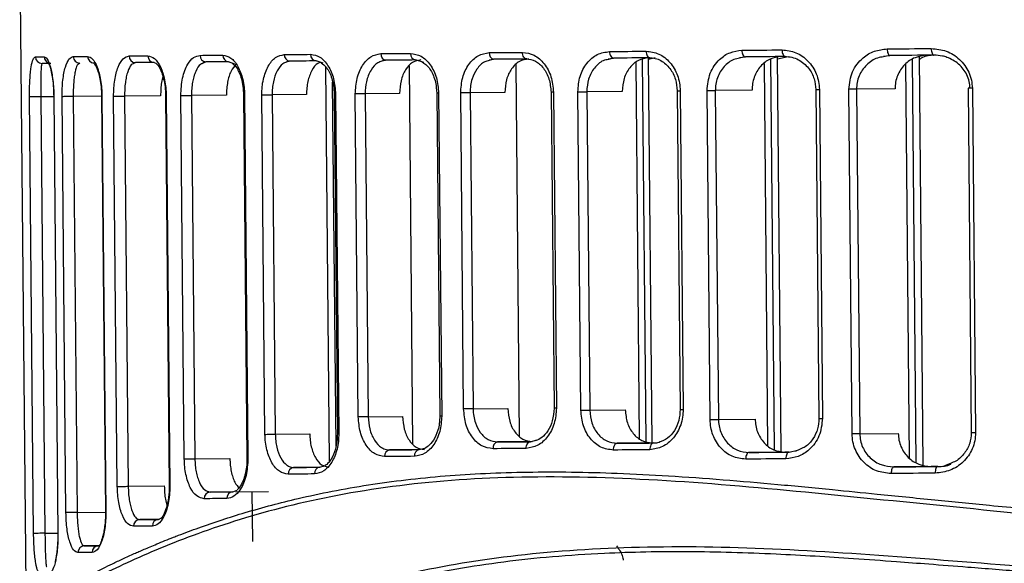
# Model space of a CAD drawing. Header units: millimetres. Extents: x -271 to 35, y 79 to 379.
# Tile 4 of 23: x -271 to -227, y 169 to 193. Entities that reach past the tile are written whole.
import ezdxf

# ---------------------------------------------------------------- set-up
doc = ezdxf.new("R2010")
doc.units = ezdxf.units.MM

msp = doc.modelspace()

# ---------------------------------------------------------------- linework, layer by layer
at = {"color": 7, "linetype": 'Continuous', "lineweight": 25}
for p, q in [((-271.237, 196.994), (-270.954, 166.924)), ((-259.257, 191.576), (-259.142, 191.61)), ((-257.604, 191.514), (-257.918, 191.617)), ((-254.964, 191.616), (-254.818, 191.651)), ((-253.072, 191.553), (-253.444, 191.659)), ((-250.14, 191.66), (-249.963, 191.696)), ((-249.926, 191.691), (-250.135, 191.633)), ((-244.787, 191.711), (-244.581, 191.746)), ((-244.548, 191.742), (-244.782, 191.683)), ((-243.086, 174.515), (-243.247, 191.686)), ((-242.975, 191.692), (-242.686, 191.765)), ((-242.813, 174.478), (-242.975, 191.756)), ((-238.891, 191.767), (-238.655, 191.802)), ((-238.627, 191.797), (-238.886, 191.739)), ((-237.317, 174.139), (-237.482, 191.705)), ((-237.02, 174.076), (-237.187, 191.81)), ((-237.186, 191.712), (-236.708, 191.822)), ((-232.416, 191.828), (-232.15, 191.863)), ((-232.127, 191.858), (-232.412, 191.802)), ((-230.949, 173.573), (-231.119, 191.681)), ((-230.633, 173.458), (-230.805, 191.802)), ((-270.23, 191.503), (-270.246, 191.457)), ((-268.536, 191.518), (-268.595, 191.468)), ((-266.038, 191.541), (-266.133, 191.488)), ((-262.996, 191.542), (-262.914, 191.575)), ((-262.866, 191.571), (-262.993, 191.515)), ((-261.576, 191.475), (-261.848, 191.58)), ((-257.309, 173.644), (-257.475, 191.341)), ((-253.563, 174.408), (-253.722, 191.399)), ((-248.769, 174.752), (-248.925, 191.453)), ((-243.382, 174.649), (-243.541, 191.547)), ((-237.613, 174.337), (-237.774, 191.501)), ((-231.246, 173.767), (-231.412, 191.482)), ((-257.021, 174.318), (-257.174, 190.67)), ((-252.515, 190.413), (-252.494, 190.167)), ((-241.688, 190.268), (-241.554, 175.961)), ((-241.555, 190.269), (-241.421, 175.962)), ((-240.211, 175.508), (-240.35, 190.281)), ((-238.326, 190.3), (-239.977, 190.284)), ((-239.977, 190.284), (-239.838, 175.512)), ((-235.459, 190.327), (-235.321, 175.554)), ((-235.298, 190.328), (-235.159, 175.556)), ((-233.829, 174.86), (-233.975, 190.34)), ((-231.901, 190.36), (-233.631, 190.344)), ((-233.631, 190.344), (-233.486, 174.863)), ((-228.62, 190.391), (-228.475, 174.91)), ((-228.427, 190.392), (-228.282, 174.912)), ((-270.611, 170.389), (-270.795, 189.998)), ((-269.707, 190.008), (-270.285, 190.003)), ((-270.285, 190.003), (-270.101, 170.394)), ((-269.707, 190.008), (-269.523, 170.399)), ((-269.701, 190.008), (-269.516, 170.399)), ((-269.158, 171.321), (-269.333, 190.011)), ((-267.556, 190.028), (-268.83, 190.016)), ((-268.83, 190.016), (-268.655, 171.326)), ((-267.556, 190.027), (-267.38, 171.338)), ((-267.54, 190.027), (-267.364, 171.338)), ((-266.851, 172.499), (-267.016, 190.032)), ((-264.903, 190.052), (-266.523, 190.037)), ((-266.523, 190.037), (-266.359, 172.503)), ((-264.68, 190.054), (-264.515, 172.52)), ((-264.68, 190.054), (-264.65, 190.054)), ((-264.65, 190.054), (-264.486, 172.521)), ((-263.841, 173.737), (-263.995, 190.06)), ((-261.944, 190.08), (-263.515, 190.065)), ((-263.515, 190.065), (-263.362, 173.742)), ((-261.177, 190.086), (-261.131, 190.087)), ((-261.177, 190.086), (-261.023, 173.764)), ((-261.131, 190.087), (-260.978, 173.764)), ((-260.214, 174.839), (-260.358, 190.094)), ((-258.346, 190.113), (-259.895, 190.098)), ((-259.895, 190.098), (-259.751, 174.843)), ((-257.104, 190.124), (-257.041, 190.125)), ((-257.104, 190.124), (-256.961, 174.869)), ((-257.041, 190.125), (-256.897, 174.87)), ((-256.021, 175.627), (-256.157, 190.133)), ((-254.167, 190.152), (-255.713, 190.137)), ((-255.713, 190.137), (-255.577, 175.631)), ((-252.494, 190.167), (-252.358, 175.661)), ((-252.41, 190.168), (-252.273, 175.662)), ((-251.287, 175.981), (-251.42, 190.177)), ((-249.435, 190.196), (-250.998, 190.181)), ((-250.998, 190.181), (-250.864, 175.985)), ((-247.358, 190.215), (-247.225, 176.019)), ((-247.25, 190.216), (-247.117, 176.02)), ((-246.02, 175.919), (-246.155, 190.226)), ((-244.16, 190.245), (-245.756, 190.23)), ((-245.756, 190.23), (-245.621, 175.923)), ((-252.358, 175.661), (-252.373, 175.425)), ((-250.864, 175.985), (-249.302, 175.999)), ((-245.621, 175.923), (-244.025, 175.938)), ((-255.577, 175.631), (-254.03, 175.646)), ((-239.838, 175.512), (-238.188, 175.528)), ((-259.751, 174.843), (-258.202, 174.858)), ((-256.961, 174.869), (-256.897, 174.87)), ((-233.486, 174.863), (-231.756, 174.879)), ((-248.203, 174.51), (-249.764, 174.495)), ((-248.282, 174.509), (-248, 174.585)), ((-242.809, 174.45), (-244.385, 174.435)), ((-253.279, 174.153), (-254.612, 174.14)), ((-253.28, 174.153), (-253.042, 174.225)), ((-236.848, 174.04), (-238.46, 174.025)), ((-236.665, 174.042), (-236.848, 174.04)), ((-236.664, 174.042), (-236.28, 174.123)), ((-236.158, 174.18), (-236.39, 174.072)), ((-263.362, 173.742), (-261.79, 173.757)), ((-261.023, 173.764), (-260.978, 173.764)), ((-229.415, 173.535), (-229.682, 173.425)), ((-257.746, 173.362), (-258.926, 173.351)), ((-257.746, 173.362), (-257.554, 173.429)), ((-230.282, 173.393), (-231.953, 173.377)), ((-229.983, 173.396), (-230.282, 173.393)), ((-266.359, 172.503), (-264.739, 172.519)), ((-264.515, 172.52), (-264.486, 172.521)), ((-261.666, 172.258), (-262.684, 172.248)), ((-261.666, 172.258), (-261.47, 172.338)), ((-261.525, 172.259), (-260.053, 172.273)), ((-260.762, 170.029), (-260.783, 172.266)), ((-268.655, 171.326), (-267.38, 171.338)), ((-265.003, 171.016), (-265.845, 171.008)), ((-265.004, 171.016), (-264.869, 171.084)), ((-270.101, 170.394), (-269.523, 170.4)), ((-267.694, 169.835), (-268.333, 169.829)), ((-267.694, 169.835), (-267.614, 169.891))]:
    msp.add_line(p, q, dxfattribs=at)
at = {"color": 7, "linetype": 'Continuous', "lineweight": 25, "flags": 128}
for points in [[(-244.731, 192.04), (-244.528, 192.042), (-244.324, 192.044), (-244.119, 192.046), (-243.914, 192.047), (-243.709, 192.049), (-243.503, 192.051), (-243.296, 192.053), (-243.089, 192.055)], [(-244.731, 192.04), (-244.727, 191.981), (-244.716, 191.925), (-244.699, 191.873), (-244.676, 191.828), (-244.648, 191.791), (-244.617, 191.764), (-244.583, 191.747), (-244.548, 191.742)], [(-243.089, 192.055), (-243.085, 191.997), (-243.074, 191.941), (-243.058, 191.889), (-243.036, 191.844), (-243.009, 191.807), (-242.979, 191.779), (-242.946, 191.762), (-242.913, 191.757)], [(-238.783, 192.095), (-238.56, 192.098), (-238.336, 192.1), (-238.111, 192.102), (-237.886, 192.104), (-237.66, 192.106), (-237.434, 192.108), (-237.207, 192.11), (-236.979, 192.112)], [(-238.783, 192.095), (-238.78, 192.037), (-238.771, 191.981), (-238.756, 191.929), (-238.736, 191.884), (-238.713, 191.847), (-238.686, 191.819), (-238.657, 191.802), (-238.627, 191.797)], [(-236.979, 192.112), (-236.976, 192.054), (-236.967, 191.998), (-236.953, 191.946), (-236.935, 191.901), (-236.912, 191.864), (-236.887, 191.836), (-236.859, 191.819), (-236.831, 191.814)], [(-232.254, 192.157), (-232.008, 192.159), (-231.762, 192.161), (-231.515, 192.164), (-231.267, 192.166), (-231.019, 192.168), (-230.771, 192.17), (-230.522, 192.173), (-230.273, 192.175)], [(-232.254, 192.157), (-232.251, 192.098), (-232.243, 192.042), (-232.232, 191.99), (-232.216, 191.945), (-232.196, 191.908), (-232.175, 191.88), (-232.151, 191.863), (-232.127, 191.858)], [(-230.273, 192.175), (-230.271, 192.117), (-230.264, 192.06), (-230.252, 192.009), (-230.238, 191.963), (-230.22, 191.926), (-230.2, 191.899), (-230.178, 191.882), (-230.155, 191.876)], [(-270.53, 191.8), (-270.486, 191.801), (-270.44, 191.801), (-270.393, 191.801), (-270.345, 191.802), (-270.295, 191.802), (-270.244, 191.803), (-270.191, 191.803), (-270.137, 191.804)], [(-268.829, 191.816), (-268.752, 191.816), (-268.675, 191.817), (-268.597, 191.818), (-268.517, 191.819), (-268.436, 191.819), (-268.354, 191.82), (-268.271, 191.821), (-268.187, 191.822)], [(-266.319, 191.839), (-266.217, 191.84), (-266.114, 191.841), (-266.009, 191.842), (-265.904, 191.843), (-265.798, 191.844), (-265.691, 191.845), (-265.583, 191.846), (-265.473, 191.847)], [(-263.132, 191.868), (-263.008, 191.869), (-262.882, 191.871), (-262.755, 191.872), (-262.628, 191.873), (-262.5, 191.874), (-262.371, 191.875), (-262.24, 191.877), (-262.109, 191.878)], [(-259.347, 191.904), (-259.201, 191.905), (-259.055, 191.906), (-258.908, 191.908), (-258.761, 191.909), (-258.612, 191.91), (-258.463, 191.912), (-258.313, 191.913), (-258.162, 191.915)], [(-257.918, 191.617), (-258.068, 191.615), (-258.217, 191.614), (-258.366, 191.613), (-258.514, 191.611), (-258.661, 191.61), (-258.807, 191.609), (-258.953, 191.607), (-259.097, 191.606)], [(-255.006, 191.944), (-254.842, 191.945), (-254.676, 191.947), (-254.51, 191.949), (-254.343, 191.95), (-254.175, 191.952), (-254.007, 191.953), (-253.838, 191.955), (-253.668, 191.956)], [(-253.444, 191.659), (-253.613, 191.657), (-253.782, 191.655), (-253.949, 191.654), (-254.116, 191.652), (-254.282, 191.651), (-254.448, 191.649), (-254.613, 191.648), (-254.777, 191.646)], [(-250.134, 191.989), (-249.95, 191.991), (-249.765, 191.993), (-249.58, 191.995), (-249.394, 191.996), (-249.208, 191.998), (-249.021, 192), (-248.833, 192.002), (-248.644, 192.003)], [(-248.443, 191.705), (-248.631, 191.703), (-248.818, 191.702), (-249.004, 191.7), (-249.19, 191.698), (-249.375, 191.696), (-249.559, 191.695), (-249.743, 191.693), (-249.926, 191.691)], [(-248.443, 191.705), (-248.482, 191.711), (-248.519, 191.727), (-248.554, 191.755), (-248.584, 191.792), (-248.609, 191.837), (-248.628, 191.889), (-248.64, 191.945), (-248.644, 192.003)], [(-242.913, 191.757), (-243.119, 191.755), (-243.325, 191.753), (-243.53, 191.751), (-243.735, 191.749), (-243.939, 191.747), (-244.142, 191.745), (-244.345, 191.743), (-244.548, 191.742)], [(-236.831, 191.814), (-237.057, 191.812), (-237.283, 191.81), (-237.508, 191.807), (-237.733, 191.805), (-237.957, 191.803), (-238.181, 191.801), (-238.404, 191.799), (-238.627, 191.797)], [(-230.155, 191.876), (-230.403, 191.874), (-230.651, 191.872), (-230.898, 191.869), (-231.145, 191.867), (-231.391, 191.865), (-231.637, 191.862), (-231.882, 191.86), (-232.127, 191.858)], [(-269.839, 191.507), (-269.893, 191.506), (-269.945, 191.506), (-269.996, 191.505), (-270.046, 191.505), (-270.094, 191.504), (-270.141, 191.504), (-270.186, 191.503), (-270.23, 191.503)], [(-265.196, 191.549), (-265.305, 191.548), (-265.413, 191.547), (-265.52, 191.546), (-265.625, 191.545), (-265.73, 191.544), (-265.834, 191.543), (-265.936, 191.542), (-266.038, 191.541)], [(-261.848, 191.58), (-261.978, 191.579), (-262.107, 191.578), (-262.236, 191.577), (-262.364, 191.575), (-262.491, 191.574), (-262.617, 191.573), (-262.742, 191.572), (-262.866, 191.571)], [(-241.688, 190.268), (-241.687, 190.268), (-241.673, 190.268), (-241.646, 190.269), (-241.606, 190.269), (-241.555, 190.269)], [(-240.35, 190.281), (-240.305, 190.281), (-240.257, 190.282), (-240.207, 190.282), (-240.156, 190.283), (-240.107, 190.283), (-240.059, 190.283), (-240.016, 190.284), (-239.977, 190.284)], [(-235.459, 190.327), (-235.456, 190.327), (-235.437, 190.327), (-235.403, 190.327), (-235.356, 190.327), (-235.298, 190.328)], [(-233.631, 190.344), (-233.666, 190.343), (-233.706, 190.343), (-233.749, 190.343), (-233.794, 190.342), (-233.84, 190.342), (-233.886, 190.341), (-233.932, 190.341), (-233.975, 190.34)], [(-228.427, 190.392), (-228.493, 190.392), (-228.548, 190.391), (-228.589, 190.391), (-228.614, 190.391), (-228.62, 190.391)], [(-270.285, 190.003), (-270.352, 190.002), (-270.431, 190.001), (-270.515, 190), (-270.597, 190), (-270.671, 189.999), (-270.732, 189.998), (-270.774, 189.998), (-270.795, 189.998)], [(-269.701, 190.008), (-269.706, 190.008), (-269.707, 190.008)], [(-268.83, 190.016), (-268.893, 190.015), (-268.967, 190.014), (-269.045, 190.014), (-269.123, 190.013), (-269.196, 190.012), (-269.258, 190.012), (-269.305, 190.011), (-269.333, 190.011)], [(-267.54, 190.027), (-267.55, 190.027), (-267.556, 190.027), (-267.556, 190.027)], [(-267.016, 190.032), (-266.982, 190.033), (-266.932, 190.033), (-266.87, 190.034), (-266.799, 190.034), (-266.725, 190.035), (-266.651, 190.036), (-266.582, 190.036), (-266.523, 190.037)], [(-263.995, 190.06), (-263.956, 190.061), (-263.904, 190.061), (-263.842, 190.062), (-263.775, 190.062), (-263.704, 190.063), (-263.635, 190.064), (-263.571, 190.064), (-263.515, 190.065)], [(-260.358, 190.094), (-260.315, 190.094), (-260.263, 190.095), (-260.203, 190.095), (-260.138, 190.096), (-260.071, 190.097), (-260.007, 190.097), (-259.947, 190.098), (-259.895, 190.098)], [(-255.713, 190.137), (-255.762, 190.137), (-255.817, 190.136), (-255.878, 190.136), (-255.94, 190.135), (-256.002, 190.135), (-256.06, 190.134), (-256.113, 190.134), (-256.157, 190.133)], [(-252.41, 190.168), (-252.446, 190.168), (-252.473, 190.167), (-252.489, 190.167), (-252.494, 190.167), (-252.494, 190.167)], [(-250.998, 190.181), (-251.043, 190.181), (-251.095, 190.18), (-251.151, 190.18), (-251.209, 190.179), (-251.267, 190.179), (-251.323, 190.178), (-251.375, 190.178), (-251.42, 190.177)], [(-247.25, 190.216), (-247.294, 190.216), (-247.327, 190.216), (-247.349, 190.215), (-247.358, 190.215), (-247.358, 190.215)], [(-246.155, 190.226), (-246.109, 190.227), (-246.059, 190.227), (-246.006, 190.228), (-245.951, 190.228), (-245.897, 190.229), (-245.845, 190.229), (-245.798, 190.23), (-245.756, 190.23)], [(-252.273, 175.662), (-252.31, 175.662), (-252.337, 175.661), (-252.353, 175.661), (-252.358, 175.661)], [(-250.864, 175.985), (-250.91, 175.984), (-250.961, 175.984), (-251.017, 175.983), (-251.075, 175.983), (-251.134, 175.982), (-251.19, 175.982), (-251.241, 175.981), (-251.287, 175.981)], [(-247.117, 176.02), (-247.16, 176.019), (-247.194, 176.019), (-247.215, 176.019), (-247.224, 176.019), (-247.225, 176.019)], [(-246.02, 175.919), (-245.975, 175.92), (-245.924, 175.92), (-245.871, 175.921), (-245.817, 175.921), (-245.763, 175.922), (-245.711, 175.922), (-245.663, 175.923), (-245.621, 175.923)], [(-241.554, 175.961), (-241.553, 175.961), (-241.539, 175.961), (-241.511, 175.962), (-241.471, 175.962), (-241.421, 175.962)], [(-255.577, 175.631), (-255.626, 175.631), (-255.681, 175.63), (-255.742, 175.63), (-255.804, 175.629), (-255.866, 175.629), (-255.924, 175.628), (-255.976, 175.628), (-256.021, 175.627)], [(-240.211, 175.508), (-240.166, 175.509), (-240.118, 175.509), (-240.068, 175.51), (-240.018, 175.51), (-239.968, 175.511), (-239.921, 175.511), (-239.877, 175.512), (-239.838, 175.512)], [(-235.321, 175.554), (-235.317, 175.554), (-235.298, 175.554), (-235.264, 175.555), (-235.217, 175.555), (-235.159, 175.556)], [(-260.214, 174.839), (-260.172, 174.839), (-260.119, 174.84), (-260.059, 174.84), (-259.994, 174.841), (-259.928, 174.842), (-259.863, 174.842), (-259.803, 174.843), (-259.751, 174.843)], [(-233.486, 174.863), (-233.521, 174.862), (-233.56, 174.862), (-233.603, 174.862), (-233.648, 174.861), (-233.695, 174.861), (-233.741, 174.86), (-233.786, 174.86), (-233.829, 174.86)], [(-228.282, 174.912), (-228.348, 174.911), (-228.403, 174.91), (-228.444, 174.91), (-228.468, 174.91), (-228.475, 174.91)], [(-249.764, 174.495), (-249.581, 174.496), (-249.397, 174.498), (-249.213, 174.5), (-249.028, 174.502), (-248.842, 174.503), (-248.656, 174.505), (-248.469, 174.507), (-248.282, 174.509)], [(-248.477, 174.207), (-248.474, 174.265), (-248.463, 174.322), (-248.445, 174.374), (-248.421, 174.419), (-248.391, 174.457), (-248.357, 174.485), (-248.32, 174.502), (-248.282, 174.509)], [(-244.385, 174.435), (-244.42, 174.429), (-244.454, 174.411), (-244.485, 174.383), (-244.512, 174.346), (-244.534, 174.3), (-244.55, 174.248), (-244.56, 174.192), (-244.563, 174.133)], [(-244.385, 174.435), (-244.183, 174.437), (-243.98, 174.438), (-243.776, 174.44), (-243.572, 174.442), (-243.367, 174.444), (-243.162, 174.446), (-242.956, 174.448), (-242.75, 174.45)], [(-242.75, 174.45), (-242.784, 174.444), (-242.816, 174.426), (-242.846, 174.398), (-242.872, 174.361), (-242.893, 174.315), (-242.908, 174.263), (-242.918, 174.207), (-242.92, 174.148)], [(-254.612, 174.14), (-254.448, 174.142), (-254.283, 174.143), (-254.118, 174.145), (-253.952, 174.146), (-253.785, 174.148), (-253.617, 174.15), (-253.449, 174.151), (-253.28, 174.153)], [(-248.477, 174.207), (-248.666, 174.205), (-248.853, 174.203), (-249.04, 174.201), (-249.227, 174.2), (-249.413, 174.198), (-249.598, 174.196), (-249.783, 174.195), (-249.966, 174.193)], [(-242.92, 174.148), (-243.128, 174.146), (-243.334, 174.144), (-243.541, 174.143), (-243.746, 174.141), (-243.951, 174.139), (-244.156, 174.137), (-244.36, 174.135), (-244.563, 174.133)], [(-238.46, 174.025), (-238.49, 174.019), (-238.519, 174.001), (-238.545, 173.973), (-238.568, 173.936), (-238.587, 173.89), (-238.6, 173.838), (-238.608, 173.782), (-238.611, 173.723)], [(-238.46, 174.025), (-238.237, 174.027), (-238.014, 174.029), (-237.79, 174.031), (-237.566, 174.033), (-237.341, 174.035), (-237.116, 174.037), (-236.89, 174.039), (-236.664, 174.042)], [(-236.664, 174.042), (-236.692, 174.036), (-236.72, 174.018), (-236.745, 173.99), (-236.766, 173.953), (-236.784, 173.907), (-236.797, 173.855), (-236.805, 173.799), (-236.807, 173.74)], [(-263.841, 173.737), (-263.802, 173.738), (-263.751, 173.738), (-263.689, 173.739), (-263.621, 173.74), (-263.551, 173.74), (-263.482, 173.741), (-263.418, 173.741), (-263.362, 173.742)], [(-253.498, 173.851), (-253.668, 173.849), (-253.837, 173.847), (-254.005, 173.846), (-254.173, 173.844), (-254.34, 173.843), (-254.506, 173.841), (-254.672, 173.84), (-254.836, 173.838)], [(-236.807, 173.74), (-237.034, 173.738), (-237.261, 173.736), (-237.487, 173.734), (-237.713, 173.732), (-237.938, 173.73), (-238.163, 173.728), (-238.387, 173.725), (-238.611, 173.723)], [(-257.985, 173.06), (-258.136, 173.058), (-258.286, 173.057), (-258.435, 173.055), (-258.583, 173.054), (-258.731, 173.053), (-258.878, 173.051), (-259.024, 173.05), (-259.17, 173.049)], [(-258.926, 173.351), (-258.781, 173.352), (-258.636, 173.354), (-258.489, 173.355), (-258.342, 173.356), (-258.195, 173.358), (-258.046, 173.359), (-257.896, 173.36), (-257.746, 173.362)], [(-231.953, 173.377), (-231.977, 173.371), (-232.001, 173.354), (-232.022, 173.326), (-232.04, 173.288), (-232.055, 173.243), (-232.066, 173.191), (-232.073, 173.134), (-232.075, 173.076)], [(-230.094, 173.094), (-230.343, 173.092), (-230.592, 173.09), (-230.84, 173.087), (-231.088, 173.085), (-231.335, 173.083), (-231.582, 173.081), (-231.829, 173.078), (-232.075, 173.076)], [(-231.953, 173.377), (-231.708, 173.379), (-231.463, 173.382), (-231.217, 173.384), (-230.971, 173.386), (-230.724, 173.389), (-230.477, 173.391), (-230.23, 173.393), (-229.982, 173.396)], [(-229.982, 173.396), (-230.004, 173.39), (-230.026, 173.372), (-230.045, 173.344), (-230.062, 173.307), (-230.076, 173.261), (-230.086, 173.209), (-230.093, 173.153), (-230.094, 173.094)], [(-266.851, 172.499), (-266.817, 172.499), (-266.767, 172.5), (-266.705, 172.5), (-266.635, 172.501), (-266.56, 172.502), (-266.486, 172.502), (-266.418, 172.503), (-266.359, 172.503)], [(-262.684, 172.248), (-262.56, 172.249), (-262.435, 172.25), (-262.309, 172.252), (-262.182, 172.253), (-262.055, 172.254), (-261.926, 172.255), (-261.796, 172.256), (-261.666, 172.258)], [(-261.922, 171.955), (-262.053, 171.954), (-262.183, 171.953), (-262.313, 171.952), (-262.441, 171.95), (-262.568, 171.949), (-262.695, 171.948), (-262.821, 171.947), (-262.945, 171.946)], [(-268.655, 171.326), (-268.718, 171.325), (-268.791, 171.325), (-268.87, 171.324), (-268.948, 171.323), (-269.021, 171.323), (-269.083, 171.322), (-269.129, 171.322), (-269.158, 171.321)], [(-267.364, 171.338), (-267.375, 171.338), (-267.38, 171.338), (-267.38, 171.338)], [(-265.845, 171.008), (-265.744, 171.009), (-265.641, 171.01), (-265.537, 171.011), (-265.432, 171.012), (-265.327, 171.013), (-265.22, 171.014), (-265.112, 171.015), (-265.004, 171.016)], [(-270.101, 170.394), (-270.168, 170.394), (-270.247, 170.393), (-270.331, 170.392), (-270.413, 170.391), (-270.487, 170.391), (-270.548, 170.39), (-270.59, 170.39), (-270.611, 170.389)], [(-269.516, 170.399), (-269.522, 170.399), (-269.523, 170.399)], [(-265.275, 170.713), (-265.384, 170.712), (-265.492, 170.711), (-265.6, 170.71), (-265.706, 170.709), (-265.811, 170.708), (-265.915, 170.707), (-266.018, 170.706), (-266.12, 170.706)], [(-267.978, 169.532), (-268.062, 169.531), (-268.145, 169.531), (-268.227, 169.53), (-268.308, 169.529), (-268.387, 169.528), (-268.466, 169.528), (-268.543, 169.527), (-268.619, 169.526)], [(-268.333, 169.829), (-268.257, 169.83), (-268.18, 169.83), (-268.102, 169.831), (-268.023, 169.832), (-267.942, 169.832), (-267.861, 169.833), (-267.778, 169.834), (-267.694, 169.835)]]:
    msp.add_lwpolyline(points, dxfattribs=at)
at = {"color": 7, "linetype": 'Continuous', "lineweight": 25}
for centre, radius, start, end in [((-270.231, 191.802), 0.299, 180.2546, 270.2524), ((-269.838, 191.805), 0.299, 180.1877, 252.0928), ((-268.534, 191.813), 0.295, 179.522, 269.4859), ((-267.893, 191.818), 0.293, 179.246, 269.1863), ((-266.029, 191.831), 0.29, 178.4443, 268.2807), ((-265.186, 191.837), 0.288, 178.0826, 267.8537), ((-262.849, 191.854), 0.284, 177.0868, 266.613), ((-261.828, 191.861), 0.282, 176.655, 266.0426), ((-259.07, 191.882), 0.277, 175.5026, 264.4111), ((-257.887, 191.891), 0.275, 175.016, 263.6685), ((-254.737, 191.914), 0.271, 173.7499, 261.5551), ((-253.4, 191.925), 0.27, 173.2287, 260.5955), ((-249.87, 191.952), 0.267, 171.911, 257.8635), ((-249.703, 174.235), 0.267, 103.2197, 189.163), ((-254.567, 173.873), 0.271, 99.5272, 187.3246), ((-253.231, 173.887), 0.27, 100.4871, 187.8457), ((-258.894, 173.075), 0.277, 96.6702, 185.5724), ((-257.711, 173.089), 0.275, 97.4131, 186.0588), ((-262.662, 171.965), 0.284, 94.4674, 183.9886), ((-261.641, 171.977), 0.282, 95.038, 184.4203), ((-265.831, 170.719), 0.29, 92.7987, 182.6314), ((-264.987, 170.728), 0.288, 93.226, 182.993), ((-268.324, 169.534), 0.295, 91.5926, 181.5539), ((-267.684, 169.541), 0.293, 91.8924, 181.8298)]:
    msp.add_arc(centre, radius, start, end, dxfattribs=at)
for points, knots in [([(-246.155, 190.226), (-246.135, 190.465), (-246.096, 190.94), (-245.768, 191.538), (-245.297, 191.955), (-244.92, 192.012), (-244.731, 192.04)], [0, 0, 0, 0, 0.250504, 0.500149, 0.749949, 1, 1, 1, 1]), ([(-243.089, 192.055), (-242.893, 192.03), (-242.503, 191.981), (-241.993, 191.575), (-241.703, 191.081), (-241.575, 190.627), (-241.562, 190.388), (-241.555, 190.269)], [0, 0, 0, 0, 0.250305, 0.499701, 0.749113, 0.874681, 1, 1, 1, 1]), ([(-240.35, 190.281), (-240.321, 190.55), (-240.265, 191.088), (-239.841, 191.682), (-239.325, 192.03), (-238.964, 192.074), (-238.783, 192.095)], [0, 0, 0, 0, 0.279954, 0.559429, 0.779608, 1, 1, 1, 1]), ([(-236.979, 192.112), (-236.767, 192.089), (-236.344, 192.041), (-235.879, 191.706), (-235.591, 191.349), (-235.429, 191.034), (-235.32, 190.69), (-235.305, 190.448), (-235.298, 190.328)], [0, 0, 0, 0, 0.250012, 0.499153, 0.624925, 0.74947, 0.87502, 1, 1, 1, 1]), ([(-233.975, 190.34), (-233.942, 190.614), (-233.877, 191.162), (-233.402, 191.753), (-232.839, 192.093), (-232.449, 192.135), (-232.254, 192.157)], [0, 0, 0, 0, 0.279831, 0.559327, 0.779515, 1, 1, 1, 1]), ([(-230.273, 192.175), (-230.045, 192.153), (-229.588, 192.108), (-229.079, 191.782), (-228.759, 191.427), (-228.576, 191.111), (-228.453, 190.762), (-228.436, 190.515), (-228.427, 190.392)], [0, 0, 0, 0, 0.249926, 0.499225, 0.625529, 0.749536, 0.875326, 1, 1, 1, 1]), ([(-270.795, 189.998), (-270.795, 190.133), (-270.795, 190.402), (-270.78, 190.774), (-270.755, 191.093), (-270.711, 191.438), (-270.639, 191.734), (-270.566, 191.778), (-270.53, 191.8)], [0, 0, 0, 0, 0.125916, 0.251098, 0.376431, 0.502014, 0.750692, 1, 1, 1, 1]), ([(-270.137, 191.804), (-270.09, 191.783), (-269.996, 191.74), (-269.876, 191.435), (-269.795, 191.084), (-269.746, 190.761), (-269.71, 190.398), (-269.704, 190.137), (-269.701, 190.008)], [0, 0, 0, 0, 0.249154, 0.499066, 0.626614, 0.749638, 0.875941, 1, 1, 1, 1]), ([(-269.333, 190.011), (-269.332, 190.139), (-269.33, 190.396), (-269.3, 190.756), (-269.251, 191.076), (-269.165, 191.429), (-269.027, 191.745), (-268.895, 191.792), (-268.829, 191.816)], [0, 0, 0, 0, 0.125925, 0.251232, 0.376564, 0.502324, 0.7515, 1, 1, 1, 1]), ([(-268.187, 191.822), (-268.111, 191.799), (-267.961, 191.754), (-267.782, 191.432), (-267.666, 191.077), (-267.598, 190.757), (-267.551, 190.403), (-267.543, 190.152), (-267.54, 190.027)], [0, 0, 0, 0, 0.249824, 0.499254, 0.625744, 0.749563, 0.875378, 1, 1, 1, 1]), ([(-267.016, 190.032), (-267.014, 190.157), (-267.011, 190.404), (-266.969, 190.755), (-266.904, 191.073), (-266.787, 191.431), (-266.594, 191.763), (-266.411, 191.813), (-266.319, 191.839)], [0, 0, 0, 0, 0.12619, 0.250901, 0.374832, 0.501164, 0.750441, 1, 1, 1, 1]), ([(-265.473, 191.847), (-265.373, 191.823), (-265.173, 191.775), (-264.945, 191.443), (-264.802, 191.084), (-264.719, 190.767), (-264.663, 190.42), (-264.655, 190.176), (-264.65, 190.054)], [0, 0, 0, 0, 0.2500259, 0.4992103, 0.6250784, 0.7494939, 0.8750473, 1, 1, 1, 1]), ([(-263.995, 190.06), (-263.98, 190.332), (-263.951, 190.874), (-263.718, 191.463), (-263.435, 191.806), (-263.233, 191.847), (-263.132, 191.868)], [0, 0, 0, 0, 0.279829, 0.559325, 0.779531, 1, 1, 1, 1]), ([(-262.109, 191.878), (-261.987, 191.853), (-261.744, 191.804), (-261.472, 191.464), (-261.304, 191.105), (-261.209, 190.789), (-261.146, 190.446), (-261.136, 190.207), (-261.131, 190.087)], [0, 0, 0, 0, 0.250031, 0.499121, 0.62462, 0.749443, 0.874851, 1, 1, 1, 1]), ([(-260.358, 190.094), (-260.355, 190.214), (-260.349, 190.453), (-260.272, 190.91), (-260.087, 191.408), (-259.751, 191.82), (-259.481, 191.876), (-259.347, 191.904)], [0, 0, 0, 0, 0.126148, 0.251402, 0.500716, 0.750244, 1, 1, 1, 1]), ([(-259.097, 191.606), (-259.116, 191.606), (-259.17, 191.605), (-259.221, 191.577), (-259.254, 191.558)], [0, 0, 0, 0, 0.350885, 1, 1, 1, 1]), ([(-258.162, 191.915), (-258.019, 191.889), (-257.735, 191.839), (-257.365, 191.429), (-257.099, 190.837), (-257.06, 190.362), (-257.041, 190.125)], [0, 0, 0, 0, 0.250621, 0.500313, 0.750055, 1, 1, 1, 1]), ([(-256.157, 190.133), (-256.142, 190.371), (-256.111, 190.845), (-255.848, 191.442), (-255.468, 191.859), (-255.16, 191.916), (-255.006, 191.944)], [0, 0, 0, 0, 0.2505139, 0.5001656, 0.7499713, 1, 1, 1, 1]), ([(-254.963, 191.608), (-255.024, 191.586), (-255.206, 191.519), (-255.418, 191.278), (-255.574, 190.965), (-255.687, 190.613), (-255.703, 190.324), (-255.713, 190.137)], [0, 0, 0, 0, 0.143164, 0.428025, 0.582498, 0.729487, 1, 1, 1, 1]), ([(-254.777, 191.646), (-254.824, 191.646), (-254.887, 191.645), (-254.947, 191.616), (-254.963, 191.608)], [0, 0, 0, 0, 0.738859, 1, 1, 1, 1]), ([(-253.213, 191.661), (-253.341, 191.637), (-253.596, 191.59), (-253.911, 191.241), (-254.129, 190.744), (-254.154, 190.349), (-254.167, 190.152)], [0, 0, 0, 0, 0.250008, 0.4998, 0.749462, 1, 1, 1, 1]), ([(-253.668, 191.956), (-253.507, 191.931), (-253.185, 191.88), (-252.77, 191.469), (-252.474, 190.877), (-252.431, 190.404), (-252.41, 190.168)], [0, 0, 0, 0, 0.2505822, 0.5002608, 0.7500257, 1, 1, 1, 1]), ([(-251.42, 190.177), (-251.403, 190.414), (-251.368, 190.888), (-251.074, 191.485), (-250.649, 191.904), (-250.305, 191.961), (-250.134, 191.989)], [0, 0, 0, 0, 0.250534, 0.50019, 0.74998, 1, 1, 1, 1]), ([(-250.135, 191.633), (-250.205, 191.619), (-250.418, 191.576), (-250.7, 191.278), (-250.895, 190.885), (-250.985, 190.51), (-250.993, 190.294), (-250.998, 190.181)], [0, 0, 0, 0, 0.140335, 0.427569, 0.684756, 0.835253, 1, 1, 1, 1]), ([(-248.365, 191.706), (-248.508, 191.682), (-248.794, 191.635), (-249.148, 191.285), (-249.392, 190.787), (-249.421, 190.393), (-249.435, 190.196)], [0, 0, 0, 0, 0.249998, 0.499776, 0.749443, 1, 1, 1, 1]), ([(-248.644, 192.003), (-248.466, 191.978), (-248.109, 191.927), (-247.649, 191.517), (-247.32, 190.926), (-247.274, 190.453), (-247.25, 190.216)], [0, 0, 0, 0, 0.250588, 0.500275, 0.750039, 1, 1, 1, 1]), ([(-248.479, 191.71), (-248.338, 191.692), (-248.056, 191.655), (-247.685, 191.317), (-247.416, 190.821), (-247.378, 190.418), (-247.358, 190.215)], [0, 0, 0, 0, 0.24907, 0.498166, 0.748415, 1, 1, 1, 1]), ([(-244.782, 191.683), (-244.861, 191.669), (-245.099, 191.626), (-245.366, 191.376), (-245.566, 191.072), (-245.717, 190.721), (-245.74, 190.426), (-245.756, 190.23)], [0, 0, 0, 0, 0.142427, 0.427585, 0.573542, 0.717761, 1, 1, 1, 1]), ([(-242.971, 191.756), (-243.129, 191.733), (-243.444, 191.685), (-243.838, 191.337), (-244.111, 190.839), (-244.143, 190.443), (-244.16, 190.245)], [0, 0, 0, 0, 0.250033, 0.499823, 0.749477, 1, 1, 1, 1]), ([(-242.944, 191.762), (-242.853, 191.756), (-242.675, 191.745), (-242.344, 191.61), (-242.004, 191.312), (-241.741, 190.816), (-241.705, 190.446), (-241.688, 190.268)], [0, 0, 0, 0, 0.143118, 0.280721, 0.539995, 0.779643, 1, 1, 1, 1]), ([(-238.886, 191.739), (-238.973, 191.726), (-239.234, 191.684), (-239.533, 191.438), (-239.762, 191.132), (-239.887, 190.863), (-239.965, 190.577), (-239.973, 190.381), (-239.977, 190.284)], [0, 0, 0, 0, 0.141742, 0.426733, 0.57523, 0.720042, 0.86151, 1, 1, 1, 1]), ([(-237.015, 191.812), (-237.187, 191.789), (-237.53, 191.742), (-237.967, 191.399), (-238.211, 190.983), (-238.314, 190.6), (-238.322, 190.4), (-238.326, 190.3)], [0, 0, 0, 0, 0.249782, 0.499287, 0.748598, 0.873863, 1, 1, 1, 1]), ([(-236.858, 191.819), (-236.749, 191.812), (-236.538, 191.799), (-236.245, 191.682), (-235.993, 191.514), (-235.732, 191.242), (-235.51, 190.844), (-235.475, 190.491), (-235.459, 190.327)], [0, 0, 0, 0, 0.153657, 0.298922, 0.436201, 0.565151, 0.7979, 1, 1, 1, 1]), ([(-232.412, 191.802), (-232.505, 191.789), (-232.789, 191.749), (-233.12, 191.511), (-233.377, 191.211), (-233.522, 190.943), (-233.616, 190.652), (-233.626, 190.446), (-233.631, 190.344)], [0, 0, 0, 0, 0.141016, 0.426309, 0.573139, 0.712738, 0.857599, 1, 1, 1, 1]), ([(-230.456, 191.874), (-230.641, 191.851), (-231.012, 191.807), (-231.414, 191.525), (-231.66, 191.223), (-231.797, 190.957), (-231.886, 190.666), (-231.896, 190.462), (-231.901, 190.36)], [0, 0, 0, 0, 0.249528, 0.498724, 0.624588, 0.749006, 0.874132, 1, 1, 1, 1]), ([(-230.804, 191.685), (-230.762, 191.716), (-230.566, 191.86), (-230.322, 191.873), (-230.13, 191.884)], [0, 0, 0, 0, 0.212526, 1, 1, 1, 1]), ([(-228.532, 190.391), (-228.539, 190.494), (-228.555, 190.703), (-228.664, 190.994), (-228.829, 191.259), (-229.111, 191.556), (-229.445, 191.745), (-229.828, 191.858), (-230.026, 191.869), (-230.155, 191.876)], [0, 0, 0, 0, 0.12321, 0.250133, 0.370093, 0.50018, 0.749369, 0.837422, 1, 1, 1, 1]), ([(-270.246, 191.457), (-270.251, 191.446), (-270.267, 191.415), (-270.278, 191.212), (-270.286, 190.932), (-270.288, 190.663), (-270.288, 190.351), (-270.286, 190.116), (-270.285, 190.003)], [0, 0, 0, 0, 0.138545, 0.423803, 0.576432, 0.711104, 0.860191, 1, 1, 1, 1]), ([(-269.927, 191.516), (-269.927, 191.516), (-269.943, 191.519), (-269.888, 191.422), (-269.83, 191.196), (-269.773, 190.908), (-269.723, 190.504), (-269.713, 190.178), (-269.707, 190.008)], [0, 0, 0, 0, 0.004934, 0.269229, 0.426819, 0.601029, 0.791978, 1, 1, 1, 1]), ([(-268.595, 191.468), (-268.614, 191.457), (-268.672, 191.422), (-268.735, 191.203), (-268.785, 190.914), (-268.812, 190.644), (-268.83, 190.343), (-268.83, 190.123), (-268.83, 190.016)], [0, 0, 0, 0, 0.1391293, 0.4247645, 0.5756916, 0.7122968, 0.8591658, 1, 1, 1, 1]), ([(-267.95, 191.529), (-267.935, 191.529), (-267.903, 191.53), (-267.793, 191.361), (-267.698, 191.097), (-267.627, 190.811), (-267.571, 190.447), (-267.561, 190.17), (-267.556, 190.027)], [0, 0, 0, 0, 0.199634, 0.431024, 0.560117, 0.697877, 0.844342, 1, 1, 1, 1]), ([(-266.133, 191.488), (-266.164, 191.476), (-266.259, 191.438), (-266.364, 191.206), (-266.446, 190.91), (-266.492, 190.643), (-266.52, 190.35), (-266.522, 190.14), (-266.523, 190.037)], [0, 0, 0, 0, 0.140918, 0.426375, 0.575429, 0.712838, 0.858571, 1, 1, 1, 1]), ([(-265.246, 191.554), (-265.207, 191.55), (-265.122, 191.543), (-264.969, 191.355), (-264.848, 191.088), (-264.762, 190.806), (-264.697, 190.454), (-264.685, 190.19), (-264.68, 190.054)], [0, 0, 0, 0, 0.199355, 0.430496, 0.559181, 0.697048, 0.843894, 1, 1, 1, 1]), ([(-262.993, 191.515), (-263.035, 191.502), (-263.163, 191.462), (-263.305, 191.22), (-263.413, 190.922), (-263.473, 190.656), (-263.511, 190.369), (-263.514, 190.165), (-263.515, 190.065)], [0, 0, 0, 0, 0.14165, 0.426781, 0.574915, 0.712952, 0.858171, 1, 1, 1, 1]), ([(-261.517, 191.465), (-261.596, 191.375), (-261.717, 191.237), (-261.832, 190.933), (-261.897, 190.671), (-261.938, 190.382), (-261.942, 190.181), (-261.944, 190.08)], [0, 0, 0, 0, 0.32626, 0.495244, 0.662624, 0.830749, 1, 1, 1, 1]), ([(-261.674, 191.499), (-261.609, 191.444), (-261.502, 191.352), (-261.367, 191.093), (-261.268, 190.816), (-261.195, 190.473), (-261.183, 190.218), (-261.177, 190.086)], [0, 0, 0, 0, 0.254938, 0.423462, 0.603623, 0.795685, 1, 1, 1, 1]), ([(-259.254, 191.558), (-259.306, 191.54), (-259.463, 191.487), (-259.682, 191.191), (-259.828, 190.778), (-259.889, 190.396), (-259.893, 190.197), (-259.895, 190.098)], [0, 0, 0, 0, 0.14269, 0.427838, 0.712722, 0.857882, 1, 1, 1, 1]), ([(-257.712, 191.549), (-257.754, 191.538), (-257.906, 191.497), (-258.122, 191.2), (-258.276, 190.792), (-258.339, 190.411), (-258.343, 190.213), (-258.346, 190.113)], [0, 0, 0, 0, 0.112754, 0.407832, 0.702681, 0.850815, 1, 1, 1, 1]), ([(-257.69, 191.538), (-257.606, 191.475), (-257.47, 191.373), (-257.312, 191.104), (-257.203, 190.83), (-257.123, 190.497), (-257.111, 190.251), (-257.104, 190.124)], [0, 0, 0, 0, 0.2696286, 0.4360525, 0.6128891, 0.8008661, 1, 1, 1, 1]), ([(-253.148, 191.574), (-253.042, 191.497), (-252.876, 191.376), (-252.699, 191.087), (-252.591, 190.817), (-252.527, 190.585), (-252.517, 190.444), (-252.515, 190.413)], [0, 0, 0, 0, 0.347076, 0.53864, 0.736168, 0.941354, 1, 1, 1, 1]), ([(-264.805, 190.928), (-264.807, 190.923), (-264.832, 190.843), (-264.865, 190.651), (-264.9, 190.362), (-264.902, 190.155), (-264.903, 190.052)], [0, 0, 0, 0, 0.0236526, 0.3464722, 0.6747294, 1, 1, 1, 1]), ([(-252.273, 175.662), (-252.29, 175.425), (-252.324, 174.951), (-252.61, 174.354), (-253.017, 173.936), (-253.338, 173.879), (-253.498, 173.851)], [0, 0, 0, 0, 0.2505333, 0.50019, 0.74998, 1, 1, 1, 1]), ([(-249.966, 174.193), (-250.139, 174.218), (-250.484, 174.269), (-250.917, 174.68), (-251.222, 175.272), (-251.265, 175.744), (-251.287, 175.981)], [0, 0, 0, 0, 0.2505816, 0.5002602, 0.7500255, 1, 1, 1, 1]), ([(-250.864, 175.985), (-250.858, 175.872), (-250.846, 175.656), (-250.749, 175.284), (-250.548, 174.89), (-250.195, 174.558), (-249.907, 174.516), (-249.764, 174.495)], [0, 0, 0, 0, 0.144028, 0.275613, 0.500528, 0.752145, 1, 1, 1, 1]), ([(-249.302, 175.999), (-249.284, 175.803), (-249.248, 175.41), (-248.995, 174.917), (-248.634, 174.573), (-248.347, 174.531), (-248.203, 174.51)], [0, 0, 0, 0, 0.249996, 0.499774, 0.749441, 1, 1, 1, 1]), ([(-247.117, 176.02), (-247.136, 175.782), (-247.174, 175.308), (-247.492, 174.71), (-247.944, 174.292), (-248.299, 174.235), (-248.477, 174.207)], [0, 0, 0, 0, 0.2505156, 0.5001678, 0.7499724, 1, 1, 1, 1]), ([(-247.225, 176.019), (-247.239, 175.822), (-247.268, 175.443), (-247.487, 174.985), (-247.76, 174.673), (-247.962, 174.583), (-248.059, 174.54)], [0, 0, 0, 0, 0.278346, 0.536712, 0.776963, 1, 1, 1, 1]), ([(-244.563, 174.133), (-244.753, 174.158), (-245.132, 174.208), (-245.61, 174.616), (-245.948, 175.208), (-245.996, 175.682), (-246.02, 175.919)], [0, 0, 0, 0, 0.250619, 0.50031, 0.750053, 1, 1, 1, 1]), ([(-245.621, 175.923), (-245.602, 175.728), (-245.574, 175.433), (-245.416, 175.086), (-245.211, 174.783), (-244.868, 174.496), (-244.546, 174.455), (-244.385, 174.435)], [0, 0, 0, 0, 0.246695, 0.372754, 0.500332, 0.749702, 1, 1, 1, 1]), ([(-244.025, 175.938), (-244.005, 175.741), (-243.965, 175.347), (-243.683, 174.853), (-243.284, 174.512), (-242.967, 174.47), (-242.809, 174.45)], [0, 0, 0, 0, 0.249965, 0.499719, 0.749401, 1, 1, 1, 1]), ([(-241.421, 175.962), (-241.425, 175.843), (-241.435, 175.604), (-241.554, 175.147), (-241.835, 174.648), (-242.337, 174.233), (-242.726, 174.177), (-242.92, 174.148)], [0, 0, 0, 0, 0.126149, 0.251404, 0.500719, 0.750246, 1, 1, 1, 1]), ([(-241.554, 175.961), (-241.567, 175.789), (-241.592, 175.443), (-241.805, 174.991), (-242.112, 174.639), (-242.371, 174.534), (-242.502, 174.481)], [0, 0, 0, 0, 0.243576, 0.490825, 0.742827, 1, 1, 1, 1]), ([(-254.836, 173.838), (-254.991, 173.864), (-255.3, 173.915), (-255.688, 174.326), (-255.962, 174.917), (-256.001, 175.391), (-256.021, 175.627)], [0, 0, 0, 0, 0.250589, 0.500277, 0.75004, 1, 1, 1, 1]), ([(-255.577, 175.631), (-255.563, 175.445), (-255.542, 175.157), (-255.422, 174.808), (-255.261, 174.495), (-255.029, 174.256), (-254.785, 174.15), (-254.659, 174.143), (-254.612, 174.14)], [0, 0, 0, 0, 0.236432, 0.364887, 0.499875, 0.748934, 0.907454, 1, 1, 1, 1]), ([(-254.03, 175.646), (-254.014, 175.449), (-253.982, 175.056), (-253.755, 174.563), (-253.433, 174.219), (-253.177, 174.176), (-253.048, 174.155)], [0, 0, 0, 0, 0.249982, 0.499757, 0.749433, 1, 1, 1, 1]), ([(-252.373, 175.425), (-252.375, 175.391), (-252.382, 175.253), (-252.456, 174.946), (-252.62, 174.572), (-252.861, 174.295), (-253.013, 174.219), (-253.083, 174.183)], [0, 0, 0, 0, 0.053064, 0.22032, 0.520818, 0.779886, 1, 1, 1, 1]), ([(-238.611, 173.723), (-238.817, 173.747), (-239.228, 173.796), (-239.758, 174.197), (-240.058, 174.693), (-240.19, 175.149), (-240.204, 175.389), (-240.211, 175.508)], [0, 0, 0, 0, 0.250348, 0.499755, 0.749122, 0.874686, 1, 1, 1, 1]), ([(-239.838, 175.512), (-239.833, 175.415), (-239.821, 175.22), (-239.738, 174.936), (-239.608, 174.669), (-239.374, 174.366), (-238.99, 174.084), (-238.637, 174.044), (-238.46, 174.025)], [0, 0, 0, 0, 0.120988, 0.244577, 0.371085, 0.500812, 0.749925, 1, 1, 1, 1]), ([(-238.188, 175.528), (-238.182, 175.428), (-238.17, 175.229), (-238.06, 174.848), (-237.809, 174.436), (-237.365, 174.1), (-237.021, 174.06), (-236.848, 174.04)], [0, 0, 0, 0, 0.125306, 0.250886, 0.500262, 0.749667, 1, 1, 1, 1]), ([(-235.159, 175.556), (-235.19, 175.284), (-235.253, 174.742), (-235.709, 174.151), (-236.249, 173.806), (-236.621, 173.762), (-236.807, 173.74)], [0, 0, 0, 0, 0.279835, 0.559331, 0.779532, 1, 1, 1, 1]), ([(-235.321, 175.554), (-235.333, 175.395), (-235.357, 175.065), (-235.579, 174.62), (-235.857, 174.299), (-236.081, 174.21), (-236.158, 174.18)], [0, 0, 0, 0, 0.260254, 0.539938, 0.840815, 1, 1, 1, 1]), ([(-259.17, 173.049), (-259.305, 173.074), (-259.576, 173.125), (-259.92, 173.532), (-260.114, 174.027), (-260.2, 174.482), (-260.209, 174.72), (-260.214, 174.839)], [0, 0, 0, 0, 0.250307, 0.499704, 0.749114, 0.874686, 1, 1, 1, 1]), ([(-259.751, 174.843), (-259.748, 174.745), (-259.74, 174.546), (-259.672, 174.167), (-259.519, 173.75), (-259.292, 173.479), (-259.105, 173.378), (-258.998, 173.353), (-258.944, 173.351), (-258.926, 173.351)], [0, 0, 0, 0, 0.123938, 0.250536, 0.499627, 0.748725, 0.873882, 0.956416, 1, 1, 1, 1]), ([(-258.202, 174.858), (-258.198, 174.759), (-258.19, 174.561), (-258.12, 174.182), (-257.96, 173.769), (-257.676, 173.43), (-257.452, 173.387), (-257.34, 173.366)], [0, 0, 0, 0, 0.125322, 0.250896, 0.500319, 0.749708, 1, 1, 1, 1]), ([(-256.897, 174.87), (-256.9, 174.75), (-256.907, 174.513), (-256.992, 174.057), (-257.195, 173.558), (-257.561, 173.143), (-257.843, 173.087), (-257.985, 173.06)], [0, 0, 0, 0, 0.126162, 0.251437, 0.50077, 0.750259, 1, 1, 1, 1]), ([(-256.961, 174.869), (-256.965, 174.744), (-256.973, 174.504), (-257.06, 174.096), (-257.218, 173.728), (-257.423, 173.484), (-257.53, 173.42), (-257.577, 173.392)], [0, 0, 0, 0, 0.17398, 0.332564, 0.606733, 0.828077, 1, 1, 1, 1]), ([(-232.075, 173.076), (-232.297, 173.099), (-232.741, 173.144), (-233.225, 173.474), (-233.524, 173.831), (-233.693, 174.147), (-233.806, 174.494), (-233.822, 174.738), (-233.829, 174.86)], [0, 0, 0, 0, 0.250028, 0.499207, 0.625057, 0.749492, 0.875038, 1, 1, 1, 1]), ([(-233.486, 174.863), (-233.479, 174.761), (-233.465, 174.556), (-233.366, 174.266), (-233.216, 174.002), (-232.954, 173.704), (-232.529, 173.432), (-232.146, 173.395), (-231.953, 173.377)], [0, 0, 0, 0, 0.124138, 0.25043, 0.37237, 0.500658, 0.74989, 1, 1, 1, 1]), ([(-231.756, 174.879), (-231.749, 174.778), (-231.736, 174.575), (-231.641, 174.285), (-231.498, 174.022), (-231.247, 173.724), (-230.84, 173.45), (-230.468, 173.412), (-230.282, 173.393)], [0, 0, 0, 0, 0.124941, 0.250524, 0.375706, 0.500786, 0.749987, 1, 1, 1, 1]), ([(-228.282, 174.912), (-228.288, 174.787), (-228.301, 174.54), (-228.418, 174.188), (-228.595, 173.87), (-228.908, 173.509), (-229.411, 173.175), (-229.866, 173.121), (-230.094, 173.094)], [0, 0, 0, 0, 0.126194, 0.250903, 0.374859, 0.501165, 0.750444, 1, 1, 1, 1]), ([(-228.475, 174.91), (-228.488, 174.75), (-228.517, 174.416), (-228.77, 173.97), (-229.082, 173.651), (-229.33, 173.565), (-229.415, 173.535)], [0, 0, 0, 0, 0.2579911, 0.5376978, 0.841943, 1, 1, 1, 1]), ([(-242.75, 174.45), (-242.72, 174.45), (-242.62, 174.452), (-242.523, 174.488), (-242.455, 174.512)], [0, 0, 0, 0, 0.297757, 1, 1, 1, 1]), ([(-262.945, 171.946), (-263.06, 171.97), (-263.29, 172.02), (-263.535, 172.357), (-263.686, 172.715), (-263.771, 173.031), (-263.828, 173.375), (-263.837, 173.617), (-263.841, 173.737)], [0, 0, 0, 0, 0.250011, 0.499156, 0.624944, 0.749473, 0.875029, 1, 1, 1, 1]), ([(-263.362, 173.742), (-263.359, 173.642), (-263.352, 173.439), (-263.309, 173.153), (-263.244, 172.889), (-263.131, 172.589), (-262.945, 172.309), (-262.771, 172.269), (-262.684, 172.248)], [0, 0, 0, 0, 0.123749, 0.250462, 0.371167, 0.500735, 0.749929, 1, 1, 1, 1]), ([(-260.978, 173.764), (-260.995, 173.495), (-261.028, 172.957), (-261.289, 172.365), (-261.602, 172.018), (-261.815, 171.976), (-261.922, 171.955)], [0, 0, 0, 0, 0.279951, 0.559426, 0.779607, 1, 1, 1, 1]), ([(-261.79, 173.757), (-261.787, 173.656), (-261.779, 173.455), (-261.733, 173.167), (-261.662, 172.907), (-261.548, 172.618), (-261.434, 172.491), (-261.361, 172.411)], [0, 0, 0, 0, 0.173879, 0.348582, 0.522808, 0.696812, 1, 1, 1, 1]), ([(-261.023, 173.764), (-261.027, 173.633), (-261.034, 173.385), (-261.092, 173.071), (-261.145, 172.911), (-261.168, 172.844)], [0, 0, 0, 0, 0.389514, 0.743138, 1, 1, 1, 1]), ([(-229.982, 173.396), (-229.776, 173.399), (-229.567, 173.403), (-229.393, 173.509), (-229.39, 173.511)], [0, 0, 0, 0, 0.982263, 1, 1, 1, 1]), ([(-270.949, 166.939), (-270.928, 166.951), (-270.886, 166.977), (-270.5, 167.199), (-269.88, 167.559), (-269.002, 168.048), (-268.147, 168.496), (-267.468, 168.833), (-267.061, 169.031), (-266.599, 169.247), (-266.198, 169.43), (-265.873, 169.574), (-265.638, 169.676), (-265.371, 169.79), (-264.939, 169.972), (-264.511, 170.144), (-263.884, 170.388), (-263.173, 170.652), (-262.175, 170.995), (-261.081, 171.338), (-259.943, 171.658), (-258.156, 172.105), (-255.633, 172.601), (-252.184, 173.01), (-248.441, 173.18), (-245.037, 173.136), (-242.061, 172.983), (-239.657, 172.81), (-237.196, 172.596), (-234.884, 172.374), (-232.531, 172.139), (-230.18, 171.902), (-227.98, 171.683), (-226.639, 171.555), (-226.131, 171.507)], [0, 0, 0, 0, 0.048385, 0.098091, 0.147795, 0.197764, 0.248486, 0.262581, 0.277783, 0.294091, 0.311507, 0.318116, 0.32555, 0.33381, 0.342896, 0.364648, 0.370946, 0.395472, 0.4219, 0.446764, 0.474025, 0.499333, 0.562351, 0.624785, 0.686193, 0.749092, 0.783291, 0.818745, 0.853157, 0.887036, 0.914024, 0.948311, 0.980441, 1, 1, 1, 1]), ([(-226.108, 171.258), (-228.533, 171.5), (-233.39, 171.985), (-240.202, 172.665), (-246.545, 173.002), (-252.301, 172.828), (-257.38, 172.106), (-261.712, 170.965), (-265.255, 169.628), (-267.988, 168.327), (-269.832, 167.307), (-270.79, 166.745), (-270.75, 166.763), (-270.735, 166.77)], [0, 0, 0, 0, 0.094427, 0.189061, 0.283442, 0.376972, 0.471368, 0.565972, 0.660304, 0.755337, 0.849781, 0.944449, 1, 1, 1, 1]), ([(-261.168, 172.844), (-261.173, 172.826), (-261.203, 172.73), (-261.292, 172.553), (-261.402, 172.395), (-261.457, 172.349), (-261.47, 172.338)], [0, 0, 0, 0, 0.065315, 0.355255, 0.842091, 1, 1, 1, 1]), ([(-266.12, 170.706), (-266.213, 170.729), (-266.397, 170.777), (-266.596, 171.105), (-266.72, 171.461), (-266.791, 171.779), (-266.84, 172.129), (-266.848, 172.376), (-266.851, 172.499)], [0, 0, 0, 0, 0.249918, 0.499227, 0.625556, 0.749539, 0.875341, 1, 1, 1, 1]), ([(-266.359, 172.503), (-266.356, 172.401), (-266.35, 172.191), (-266.316, 171.899), (-266.265, 171.633), (-266.178, 171.335), (-266.073, 171.143), (-265.953, 171.028), (-265.888, 171.016), (-265.845, 171.008)], [0, 0, 0, 0, 0.123187, 0.250128, 0.370056, 0.500177, 0.749379, 0.837581, 1, 1, 1, 1]), ([(-264.486, 172.521), (-264.5, 172.247), (-264.529, 171.699), (-264.752, 171.11), (-265.012, 170.774), (-265.187, 170.733), (-265.275, 170.713)], [0, 0, 0, 0, 0.279826, 0.559323, 0.779514, 1, 1, 1, 1]), ([(-264.515, 172.52), (-264.521, 172.345), (-264.533, 171.983), (-264.643, 171.515), (-264.785, 171.176), (-264.858, 171.089), (-264.896, 171.044)], [0, 0, 0, 0, 0.229149, 0.472322, 0.728761, 1, 1, 1, 1]), ([(-264.739, 172.519), (-264.736, 172.416), (-264.729, 172.21), (-264.689, 171.92), (-264.653, 171.729), (-264.626, 171.65), (-264.624, 171.646)], [0, 0, 0, 0, 0.3248027, 0.6526824, 0.9787231, 1, 1, 1, 1]), ([(-268.619, 169.526), (-268.686, 169.549), (-268.819, 169.594), (-268.964, 169.91), (-269.057, 170.262), (-269.111, 170.582), (-269.148, 170.939), (-269.155, 171.195), (-269.158, 171.321)], [0, 0, 0, 0, 0.249475, 0.499164, 0.626383, 0.749621, 0.875861, 1, 1, 1, 1]), ([(-268.655, 171.326), (-268.652, 171.219), (-268.648, 171), (-268.625, 170.7), (-268.593, 170.432), (-268.538, 170.138), (-268.472, 169.956), (-268.399, 169.848), (-268.359, 169.836), (-268.333, 169.829)], [0, 0, 0, 0, 0.122376, 0.249977, 0.368873, 0.500224, 0.749886, 0.840025, 1, 1, 1, 1]), ([(-267.364, 171.338), (-267.366, 171.211), (-267.369, 170.96), (-267.409, 170.605), (-267.471, 170.285), (-267.58, 169.928), (-267.753, 169.604), (-267.903, 169.556), (-267.978, 169.532)], [0, 0, 0, 0, 0.12611, 0.251007, 0.374815, 0.501351, 0.750428, 1, 1, 1, 1]), ([(-267.38, 171.338), (-267.382, 171.225), (-267.384, 171.004), (-267.416, 170.699), (-267.461, 170.438), (-267.526, 170.167), (-267.595, 169.99), (-267.603, 169.945), (-267.605, 169.933)], [0, 0, 0, 0, 0.163786, 0.321518, 0.475195, 0.622926, 0.904534, 1, 1, 1, 1]), ([(-270.312, 168.592), (-270.349, 168.613), (-270.422, 168.656), (-270.501, 168.955), (-270.551, 169.3), (-270.582, 169.622), (-270.604, 169.989), (-270.608, 170.257), (-270.611, 170.389)], [0, 0, 0, 0, 0.24962, 0.499314, 0.627841, 0.750005, 0.876905, 1, 1, 1, 1]), ([(-270.101, 170.394), (-270.1, 170.281), (-270.097, 170.048), (-270.091, 169.738), (-270.084, 169.469), (-270.072, 169.184), (-270.056, 169.013), (-270.038, 168.912), (-270.026, 168.902), (-270.018, 168.895)], [0, 0, 0, 0, 0.120801, 0.249513, 0.366951, 0.500088, 0.749789, 0.839576, 1, 1, 1, 1]), ([(-269.516, 170.399), (-269.517, 170.268), (-269.519, 170.006), (-269.548, 169.64), (-269.591, 169.319), (-269.666, 168.967), (-269.779, 168.661), (-269.873, 168.618), (-269.919, 168.596)], [0, 0, 0, 0, 0.126119, 0.25073, 0.376133, 0.501711, 0.751228, 1, 1, 1, 1]), ([(-269.523, 170.399), (-269.524, 170.25), (-269.527, 169.963), (-269.561, 169.594), (-269.599, 169.327), (-269.638, 169.145), (-269.643, 169.099), (-269.645, 169.082)], [0, 0, 0, 0, 0.2548495, 0.4876658, 0.7003945, 0.8926568, 1, 1, 1, 1]), ([(-142.862, 164.892), (-143.225, 165.072), (-143.949, 165.431), (-145.621, 166.204), (-147.7, 167.066), (-150.065, 167.91), (-152.578, 168.649), (-155.149, 169.256), (-157.929, 169.746), (-160.955, 170.096), (-164.201, 170.271), (-167.627, 170.284), (-171.204, 170.137), (-174.873, 169.859), (-178.845, 169.491), (-182.818, 169.097), (-186.692, 168.731), (-190.224, 168.428), (-193.761, 168.168), (-197.387, 167.962), (-201.039, 167.821), (-204.773, 167.748), (-208.659, 167.756), (-212.713, 167.849), (-215.944, 167.989), (-218.344, 168.121), (-219.895, 168.216), (-221.384, 168.314), (-222.86, 168.419), (-224.431, 168.535), (-226.385, 168.686), (-228.397, 168.844), (-230.296, 168.994), (-232.012, 169.126), (-233.715, 169.247), (-235.518, 169.364), (-238.025, 169.5), (-241.238, 169.594), (-244.563, 169.527), (-247.3, 169.349), (-249.514, 169.112), (-251.608, 168.794), (-253.598, 168.404), (-255.431, 167.965), (-257.177, 167.471), (-258.921, 166.907), (-260.59, 166.288), (-262.085, 165.671), (-263.371, 165.09), (-264.467, 164.561), (-265.391, 164.088), (-265.831, 163.853), (-266.05, 163.735)], [0, 0, 0, 0, 0.031377, 0.062612, 0.093951, 0.125312, 0.150961, 0.175673, 0.200476, 0.225139, 0.250214, 0.275011, 0.29926, 0.323863, 0.347477, 0.375022, 0.397269, 0.417244, 0.437491, 0.458944, 0.479771, 0.499977, 0.522608, 0.546014, 0.569418, 0.578453, 0.587915, 0.596669, 0.604802, 0.614199, 0.62486, 0.640223, 0.651152, 0.660279, 0.672646, 0.683776, 0.695433, 0.722377, 0.749631, 0.767463, 0.785033, 0.802861, 0.820612, 0.838665, 0.855632, 0.874607, 0.897105, 0.917632, 0.937345, 0.958701, 0.979398, 1, 1, 1, 1]), ([(-266.157, 163.96), (-265.673, 164.216), (-264.707, 164.729), (-262.236, 165.895), (-259.067, 167.147), (-255.149, 168.336), (-250.53, 169.275), (-245.254, 169.784), (-239.404, 169.836), (-233.088, 169.466), (-226.39, 168.924), (-219.383, 168.411), (-212.176, 168.044), (-207.29, 168.027), (-204.853, 168.019)], [0, 0, 0, 0, 0.0833834, 0.1664591, 0.2501278, 0.3332445, 0.4163966, 0.5002453, 0.5832777, 0.6665214, 0.7502089, 0.8333055, 0.9168503, 1, 1, 1, 1]), ([(-244.417, 169.825), (-244.309, 169.676), (-244.146, 169.449), (-244.125, 169.247), (-244.118, 169.179)], [0, 0, 0, 0, 0.658885, 1, 1, 1, 1])]:
    msp.add_open_spline(points, degree=3, knots=knots, dxfattribs=at)

doc.saveas('drawing.dxf')
